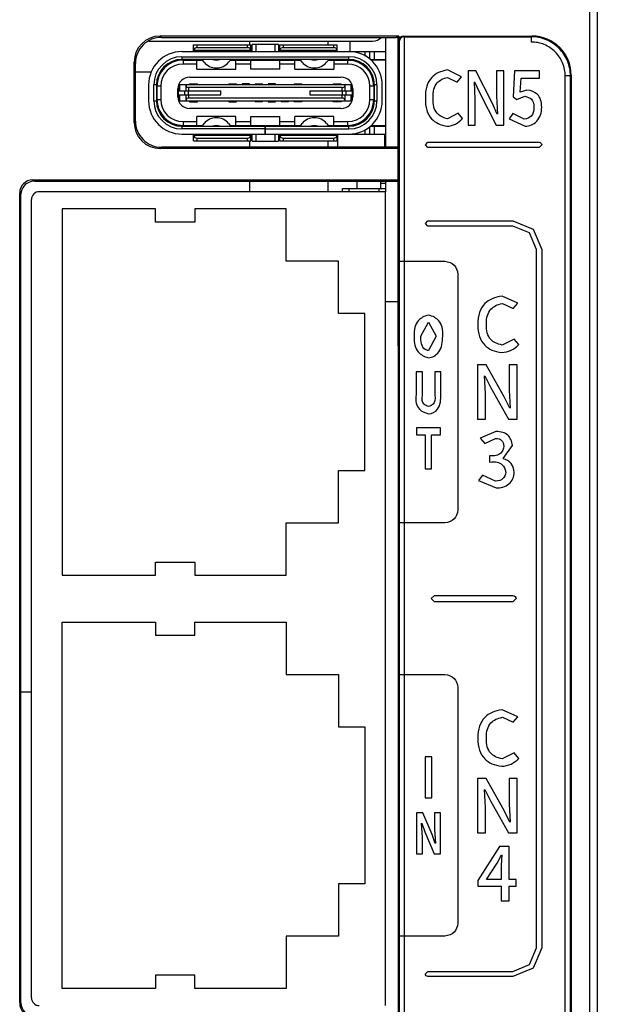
# Model space of a CAD drawing. Header units: millimetres. Extents: x -536 to 1170, y -857 to -283.
# Tile 18 of 38: x 552 to 575, y -447 to -409. Entities that reach past the tile are written whole.
import ezdxf

# ---------------------------------------------------------------- set-up
doc = ezdxf.new("R2010")
doc.units = ezdxf.units.MM
doc.header["$LTSCALE"] = 30.734
doc.layers.get('0').update_dxf_attribs({"linetype": 'CONTINUOUS'})

msp = doc.modelspace()

# ---------------------------------------------------------------- linework, layer by layer
at = {"linetype": 'Continuous'}
for p, q in [((574.228, -377.733), (574.228, -547.733)), ((574.228, -377.733), (574.228, -547.733)), ((574.528, -378.033), (574.528, -547.08)), ((574.528, -378.033), (574.528, -547.433)), ((574.528, -378.033), (574.528, -547.433)), ((557.374, -409.874), (565.928, -409.874)), ((557.807, -409.683), (557.857, -409.733)), ((566.929, -409.683), (557.807, -409.683)), ((557.857, -409.733), (566.837, -409.733)), ((561.228, -410.024), (561.228, -409.874)), ((564.228, -410.024), (564.228, -409.874)), ((565.078, -410.274), (565.078, -409.874)), ((566.428, -409.733), (566.428, -413.933)), ((566.912, -409.733), (566.837, -409.733)), ((566.929, -409.683), (566.912, -409.733)), ((566.929, -409.683), (566.912, -409.733)), ((566.912, -413.933), (566.912, -409.733)), ((566.929, -409.683), (566.929, -409.883)), ((566.929, -409.683), (566.929, -409.883)), ((566.929, -409.883), (566.943, -409.911)), ((566.929, -409.883), (566.943, -409.911)), ((566.943, -409.911), (566.943, -522.883)), ((567.129, -409.683), (567.143, -409.711)), ((567.129, -409.683), (567.143, -409.711)), ((567.129, -409.683), (572.029, -409.683)), ((567.129, -409.683), (572.029, -409.683)), ((567.143, -409.711), (567.143, -522.883)), ((567.143, -409.711), (567.143, -522.883)), ((567.143, -409.711), (572.001, -409.711)), ((572.001, -409.711), (572.029, -409.683)), ((572.001, -409.711), (572.001, -409.911)), ((572.001, -409.711), (572.001, -409.911)), ((558.638, -410.274), (566.428, -410.274)), ((559.078, -410.274), (559.078, -410.024)), ((559.078, -410.024), (561.278, -410.024)), ((559.078, -410.224), (561.278, -410.224)), ((559.208, -410.024), (559.208, -410.124)), ((559.208, -410.124), (561.148, -410.124)), ((559.828, -410.224), (559.828, -410.274)), ((560.528, -410.274), (560.528, -410.224)), ((561.148, -410.124), (561.148, -410.024)), ((561.278, -410.274), (561.278, -410.024)), ((561.328, -410.274), (561.328, -410.004)), ((562.328, -410.004), (561.328, -410.004)), ((561.458, -410.004), (561.458, -410.274)), ((562.198, -410.274), (562.198, -410.004)), ((562.328, -410.004), (562.328, -410.274)), ((562.378, -410.274), (562.378, -410.024)), ((562.378, -410.024), (564.578, -410.024)), ((562.378, -410.224), (564.578, -410.224)), ((562.508, -410.024), (562.508, -410.124)), ((562.508, -410.124), (564.448, -410.124)), ((563.128, -410.224), (563.128, -410.274)), ((563.828, -410.274), (563.828, -410.224)), ((564.448, -410.124), (564.448, -410.024)), ((564.578, -410.274), (564.578, -410.024)), ((565.648, -410.447), (565.648, -410.274)), ((565.821, -410.565), (565.821, -410.274)), ((565.995, -410.274), (565.995, -410.574)), ((556.808, -412.984), (556.808, -410.681)), ((556.808, -410.681), (556.858, -410.731)), ((558.638, -410.474), (558.638, -410.574)), ((558.638, -410.474), (565.018, -410.474)), ((565.018, -410.574), (558.638, -410.574)), ((558.678, -410.604), (558.678, -410.754)), ((558.678, -410.604), (559.423, -410.604)), ((559.203, -410.954), (559.203, -410.604)), ((559.485, -410.679), (559.431, -410.612)), ((560.475, -410.612), (560.421, -410.679)), ((560.483, -410.604), (563.173, -410.604)), ((560.703, -410.954), (560.703, -410.604)), ((561.278, -410.954), (561.278, -410.604)), ((561.328, -410.604), (561.328, -410.574)), ((561.433, -410.575), (561.433, -410.604)), ((562.233, -410.604), (562.233, -410.575)), ((562.328, -410.574), (562.328, -410.604)), ((562.378, -410.954), (562.378, -410.604)), ((562.953, -410.954), (562.953, -410.604)), ((563.235, -410.679), (563.181, -410.612)), ((564.225, -410.612), (564.171, -410.679)), ((564.233, -410.604), (565.259, -410.604)), ((564.453, -410.604), (564.453, -410.954)), ((564.778, -410.604), (564.778, -410.574)), ((564.978, -410.754), (564.978, -410.604)), ((565.018, -410.574), (565.018, -410.474)), ((565.028, -410.604), (565.028, -410.574)), ((565.078, -410.604), (565.078, -410.574)), ((565.832, -410.574), (566.428, -410.574)), ((566.428, -410.604), (565.876, -410.604)), ((556.858, -412.934), (556.858, -410.731)), ((556.858, -411.053), (557.462, -411.053)), ((557.8, -411.053), (557.847, -411.053)), ((559.203, -410.754), (558.678, -410.754)), ((559.203, -410.954), (560.703, -410.954)), ((561.278, -410.754), (560.703, -410.754)), ((562.378, -410.954), (561.278, -410.954)), ((562.953, -410.754), (562.378, -410.754)), ((562.953, -410.954), (564.453, -410.954)), ((564.978, -410.754), (564.453, -410.754)), ((569.327, -411.24), (568.795, -410.977)), ((569.581, -411.017), (569.581, -413.094)), ((569.884, -411.017), (569.581, -411.017)), ((570.505, -412.236), (569.884, -411.017)), ((570.675, -411.017), (570.675, -411.985)), ((570.955, -411.017), (570.675, -411.017)), ((570.955, -413.094), (570.955, -411.017)), ((571.362, -411.017), (571.306, -412.002)), ((572.311, -411.017), (571.362, -411.017)), ((572.311, -411.291), (572.311, -411.017)), ((558.928, -411.254), (564.728, -411.254)), ((568.8, -411.263), (569.166, -411.449)), ((569.166, -411.449), (569.327, -411.24)), ((569.861, -412.115), (569.823, -411.435)), ((569.835, -411.435), (570.031, -411.869)), ((571.573, -411.824), (571.616, -411.291)), ((571.616, -411.291), (572.311, -411.291)), ((573.3, -547.045), (573.3, -411.21)), ((573.3, -547.045), (573.3, -411.21)), ((573.5, -411.21), (573.3, -411.21)), ((573.5, -411.21), (573.3, -411.21)), ((573.5, -411.21), (573.528, -411.182)), ((573.5, -411.21), (573.528, -411.182)), ((573.5, -547.042), (573.5, -411.21)), ((573.5, -547.042), (573.5, -411.21)), ((573.528, -411.182), (573.528, -547.07)), ((573.528, -411.182), (573.528, -547.07)), ((557.358, -411.554), (557.358, -412.154)), ((557.558, -412.154), (557.558, -411.554)), ((557.658, -411.554), (557.558, -411.554)), ((557.658, -411.554), (557.658, -412.154)), ((557.678, -411.604), (557.678, -412.104)), ((557.828, -411.604), (557.678, -411.604)), ((557.828, -411.604), (557.828, -412.104)), ((558.483, -412.009), (558.483, -411.699)), ((558.483, -411.779), (560.128, -411.779)), ((558.492, -411.779), (558.492, -411.929)), ((565.149, -411.554), (558.507, -411.554)), ((558.533, -411.779), (558.533, -411.554)), ((558.54, -411.554), (558.54, -411.779)), ((558.75, -411.929), (558.75, -411.779)), ((558.777, -411.554), (558.792, -411.591)), ((558.792, -411.779), (558.792, -411.591)), ((558.871, -411.779), (558.871, -411.929)), ((558.885, -411.654), (558.885, -411.779)), ((564.772, -411.654), (558.885, -411.654)), ((558.928, -411.504), (558.928, -411.554)), ((558.928, -411.504), (559.228, -411.504)), ((559.228, -411.554), (559.228, -411.504)), ((560.128, -411.929), (560.128, -411.779)), ((560.428, -411.504), (560.428, -411.554)), ((560.428, -411.504), (560.728, -411.504)), ((560.728, -411.554), (560.728, -411.504)), ((560.938, -411.504), (560.938, -411.554)), ((561.218, -411.504), (560.938, -411.504)), ((561.218, -411.554), (561.218, -411.504)), ((561.438, -411.504), (561.438, -411.554)), ((561.438, -411.504), (561.718, -411.504)), ((561.718, -411.554), (561.718, -411.504)), ((561.938, -411.504), (561.938, -411.554)), ((562.218, -411.504), (561.938, -411.504)), ((562.218, -411.554), (562.218, -411.504)), ((562.928, -411.504), (562.928, -411.554)), ((562.928, -411.504), (563.228, -411.504)), ((563.228, -411.554), (563.228, -411.504)), ((563.528, -411.779), (563.528, -411.929)), ((563.528, -411.779), (565.173, -411.779)), ((564.428, -411.504), (564.428, -411.554)), ((564.428, -411.504), (564.728, -411.504)), ((564.728, -411.554), (564.728, -411.504)), ((564.772, -411.779), (564.772, -411.654)), ((564.785, -411.929), (564.785, -411.779)), ((564.879, -411.554), (564.864, -411.591)), ((564.864, -411.591), (564.864, -411.779)), ((564.906, -411.779), (564.906, -411.929)), ((565.116, -411.779), (565.116, -411.554)), ((565.123, -411.554), (565.123, -411.779)), ((565.164, -411.929), (565.164, -411.779)), ((565.173, -411.699), (565.173, -412.009)), ((565.828, -412.104), (565.828, -411.604)), ((565.978, -411.604), (565.828, -411.604)), ((565.978, -411.604), (565.978, -412.104)), ((565.998, -412.154), (565.998, -411.554)), ((566.098, -411.554), (565.998, -411.554)), ((566.098, -411.554), (566.098, -412.154)), ((566.298, -412.154), (566.298, -411.554)), ((571.83, -411.751), (571.573, -411.824)), ((557.558, -412.154), (557.658, -412.154)), ((557.678, -412.104), (557.828, -412.104)), ((558.483, -411.929), (560.128, -411.929)), ((558.507, -412.154), (565.149, -412.154)), ((558.533, -412.154), (558.533, -411.929)), ((558.54, -411.929), (558.54, -412.154)), ((558.792, -412.117), (558.777, -412.154)), ((558.792, -412.117), (558.792, -411.929)), ((558.885, -411.929), (558.885, -412.054)), ((564.772, -412.054), (558.885, -412.054)), ((558.928, -412.154), (558.928, -412.204)), ((558.928, -412.204), (559.228, -412.204)), ((559.228, -412.204), (559.228, -412.154)), ((560.428, -412.154), (560.428, -412.204)), ((560.428, -412.204), (560.728, -412.204)), ((560.728, -412.204), (560.728, -412.154)), ((561.438, -412.154), (561.438, -412.204)), ((561.718, -412.204), (561.438, -412.204)), ((561.718, -412.204), (561.718, -412.154)), ((561.938, -412.154), (561.938, -412.204)), ((561.938, -412.204), (562.218, -412.204)), ((562.218, -412.204), (562.218, -412.154)), ((562.438, -412.154), (562.438, -412.204)), ((562.718, -412.204), (562.438, -412.204)), ((562.718, -412.204), (562.718, -412.154)), ((562.928, -412.204), (562.928, -412.154)), ((563.228, -412.204), (562.928, -412.204)), ((563.228, -412.154), (563.228, -412.204)), ((563.528, -411.929), (565.173, -411.929)), ((564.428, -412.204), (564.428, -412.154)), ((564.728, -412.204), (564.428, -412.204)), ((564.728, -412.154), (564.728, -412.204)), ((564.772, -412.054), (564.772, -411.929)), ((564.864, -411.929), (564.864, -412.117)), ((564.864, -412.117), (564.879, -412.154)), ((565.116, -412.154), (565.116, -411.929)), ((565.123, -411.929), (565.123, -412.154)), ((565.828, -412.104), (565.978, -412.104)), ((565.998, -412.154), (566.098, -412.154)), ((569.861, -413.094), (569.861, -412.115)), ((570.031, -411.869), (570.652, -413.094)), ((570.675, -411.985), (570.713, -412.676)), ((571.306, -412.002), (571.449, -412.106)), ((571.449, -412.106), (571.749, -411.988)), ((564.728, -412.454), (558.928, -412.454)), ((570.7, -412.676), (570.505, -412.236)), ((556.808, -412.984), (556.858, -412.934)), ((558.678, -412.954), (558.678, -413.104)), ((558.678, -412.954), (559.203, -412.954)), ((559.203, -413.104), (559.203, -412.754)), ((560.703, -412.754), (559.203, -412.754)), ((560.703, -413.104), (560.703, -412.754)), ((560.703, -412.954), (561.278, -412.954)), ((561.278, -413.104), (561.278, -412.754)), ((561.278, -412.754), (562.378, -412.754)), ((562.378, -413.104), (562.378, -412.754)), ((562.378, -412.954), (562.953, -412.954)), ((562.953, -413.104), (562.953, -412.754)), ((564.453, -412.754), (562.953, -412.754)), ((564.453, -413.104), (564.453, -412.754)), ((564.453, -412.954), (564.978, -412.954)), ((564.978, -413.104), (564.978, -412.954)), ((569.207, -412.626), (568.792, -412.846)), ((569.365, -412.832), (569.207, -412.626)), ((571.296, -412.643), (571.156, -412.854)), ((571.156, -412.854), (571.769, -413.131)), ((571.733, -412.866), (571.296, -412.643)), ((558.638, -413.134), (558.638, -413.234)), ((558.638, -413.134), (565.018, -413.134)), ((561.823, -413.234), (558.638, -413.234)), ((558.678, -413.104), (559.423, -413.104)), ((559.431, -413.097), (559.485, -413.03)), ((560.421, -413.03), (560.475, -413.097)), ((560.483, -413.104), (563.173, -413.104)), ((561.328, -413.134), (561.328, -413.104)), ((561.433, -413.104), (561.433, -413.133)), ((561.823, -413.434), (561.823, -413.134)), ((561.833, -413.434), (561.833, -413.134)), ((561.833, -413.234), (565.018, -413.234)), ((562.233, -413.133), (562.233, -413.104)), ((562.328, -413.104), (562.328, -413.134)), ((563.181, -413.097), (563.235, -413.03)), ((564.171, -413.03), (564.225, -413.097)), ((564.233, -413.104), (565.259, -413.104)), ((564.603, -413.134), (564.603, -413.104)), ((565.018, -413.234), (565.018, -413.134)), ((565.648, -413.434), (565.648, -413.262)), ((565.821, -413.434), (565.821, -413.143)), ((565.832, -413.134), (566.428, -413.134)), ((565.876, -413.104), (566.428, -413.104)), ((565.995, -413.134), (565.995, -413.434)), ((566.403, -413.134), (566.403, -413.104)), ((569.581, -413.094), (569.861, -413.094)), ((570.652, -413.094), (570.955, -413.094)), ((558.638, -413.434), (561.823, -413.434)), ((559.078, -413.684), (559.078, -413.434)), ((561.278, -413.484), (559.078, -413.484)), ((559.078, -413.684), (561.278, -413.684)), ((559.208, -413.584), (559.208, -413.684)), ((559.208, -413.584), (561.148, -413.584)), ((559.828, -413.434), (559.828, -413.484)), ((560.528, -413.484), (560.528, -413.434)), ((561.148, -413.684), (561.148, -413.584)), ((561.228, -413.933), (561.228, -413.684)), ((561.278, -413.684), (561.278, -413.434)), ((561.328, -413.704), (561.328, -413.434)), ((561.328, -413.704), (562.328, -413.704)), ((561.458, -413.434), (561.458, -413.704)), ((561.823, -413.434), (566.428, -413.434)), ((562.198, -413.704), (562.198, -413.434)), ((562.328, -413.434), (562.328, -413.704)), ((562.378, -413.684), (562.378, -413.434)), ((564.578, -413.484), (562.378, -413.484)), ((562.378, -413.684), (564.578, -413.684)), ((562.508, -413.584), (562.508, -413.684)), ((562.508, -413.584), (564.448, -413.584)), ((563.128, -413.434), (563.128, -413.484)), ((563.828, -413.484), (563.828, -413.434)), ((564.228, -413.933), (564.228, -413.684)), ((564.448, -413.684), (564.448, -413.584)), ((564.578, -413.684), (564.578, -413.434)), ((564.603, -413.933), (564.603, -413.434)), ((566.403, -413.933), (566.403, -413.434)), ((566.403, -413.617), (566.428, -413.617)), ((566.408, -413.617), (566.408, -413.933)), ((557.807, -413.983), (557.857, -413.933)), ((566.929, -413.983), (557.807, -413.983)), ((566.912, -413.933), (557.853, -413.933)), ((566.912, -415.233), (566.912, -413.933)), ((566.912, -413.933), (566.929, -413.983)), ((566.929, -415.183), (566.929, -413.983)), ((567.95, -413.846), (568.05, -413.746)), ((568.05, -413.946), (567.95, -413.846)), ((568.05, -413.746), (572.3, -413.746)), ((572.3, -413.946), (568.05, -413.946)), ((572.4, -413.846), (572.3, -413.946)), ((552.927, -415.183), (552.978, -415.233)), ((552.927, -415.183), (566.929, -415.183)), ((566.929, -415.183), (566.912, -415.233)), ((553.012, -415.233), (566.912, -415.233)), ((561.228, -415.634), (561.228, -415.233)), ((564.228, -415.634), (564.228, -415.233)), ((564.778, -415.634), (564.778, -415.517)), ((564.778, -415.517), (566.428, -415.517)), ((565.028, -415.634), (565.028, -415.517)), ((565.328, -415.233), (565.328, -415.517)), ((566.178, -415.634), (566.178, -415.517)), ((566.228, -415.233), (566.228, -415.517)), ((566.428, -415.321), (566.228, -415.321)), ((566.428, -415.233), (566.428, -415.634)), ((566.912, -421.526), (566.912, -415.233)), ((552.428, -446.653), (552.428, -415.682)), ((552.428, -415.682), (552.478, -415.732)), ((552.478, -419.715), (552.478, -415.732)), ((552.878, -446.454), (552.878, -415.934)), ((566.428, -415.634), (553.178, -415.634)), ((566.428, -446.754), (566.428, -415.634)), ((554.057, -416.294), (554.057, -430.294)), ((557.628, -416.294), (554.057, -416.294)), ((557.628, -416.794), (557.628, -416.294)), ((559.128, -416.294), (559.128, -416.794)), ((562.628, -416.294), (559.128, -416.294)), ((562.628, -418.294), (562.628, -416.294)), ((559.128, -416.794), (557.628, -416.794)), ((567.95, -416.846), (568.05, -416.746)), ((568.05, -416.946), (567.95, -416.846)), ((568.05, -416.746), (571.3, -416.746)), ((571.3, -416.946), (568.05, -416.946)), ((571.3, -416.746), (572.077, -417.068)), ((571.936, -417.21), (571.3, -416.946)), ((572.077, -417.068), (572.4, -417.846)), ((572.2, -417.846), (571.936, -417.21)), ((572.2, -444.543), (572.2, -417.846)), ((572.4, -417.846), (572.4, -444.543)), ((564.628, -418.294), (562.628, -418.294)), ((564.628, -420.294), (564.628, -418.294)), ((566.943, -418.295), (568.693, -418.295)), ((566.943, -428.295), (566.943, -418.295)), ((569.193, -418.795), (569.193, -427.795)), ((552.478, -446.653), (552.478, -419.715)), ((571.481, -419.89), (570.891, -419.628)), ((566.428, -419.834), (566.912, -419.834)), ((570.896, -419.913), (571.303, -420.099)), ((571.303, -420.099), (571.481, -419.89)), ((565.628, -420.294), (564.628, -420.294)), ((565.628, -426.294), (565.628, -420.294)), ((567.773, -421.161), (568.068, -420.623)), ((568.068, -420.623), (568.364, -421.161)), ((568.364, -421.161), (568.068, -421.709)), ((566.912, -421.526), (566.912, -519.135)), ((566.912, -421.526), (566.912, -519.135)), ((571.348, -421.276), (570.888, -421.496)), ((571.523, -421.482), (571.348, -421.276)), ((569.943, -422.257), (569.943, -424.335)), ((570.278, -422.257), (569.943, -422.257)), ((570.967, -423.477), (570.278, -422.257)), ((571.156, -422.257), (571.156, -423.225)), ((571.466, -422.257), (571.156, -422.257)), ((571.466, -424.335), (571.466, -422.257)), ((567.597, -422.526), (567.597, -423.388)), ((567.84, -422.526), (567.597, -422.526)), ((567.84, -423.415), (567.84, -422.526)), ((568.306, -422.526), (568.306, -423.415)), ((568.54, -422.526), (568.306, -422.526)), ((568.54, -423.388), (568.54, -422.526)), ((570.253, -423.355), (570.211, -422.675)), ((570.225, -422.675), (570.442, -423.11)), ((570.442, -423.11), (571.131, -424.335)), ((570.253, -424.335), (570.253, -423.355)), ((571.184, -423.917), (570.967, -423.477)), ((571.156, -423.225), (571.198, -423.917)), ((569.943, -424.335), (570.253, -424.335)), ((571.131, -424.335), (571.466, -424.335)), ((567.605, -424.669), (567.605, -424.929)), ((568.534, -424.669), (567.605, -424.669)), ((567.605, -424.929), (567.946, -424.929)), ((567.946, -424.929), (567.946, -426.235)), ((568.189, -426.235), (568.189, -424.929)), ((568.189, -424.929), (568.534, -424.929)), ((568.534, -424.929), (568.534, -424.669)), ((570.645, -424.808), (570.05, -425.059)), ((570.05, -425.059), (570.219, -425.262)), ((570.219, -425.262), (570.634, -425.065)), ((570.922, -425.833), (571.28, -425.344)), ((570.408, -425.731), (570.408, -425.971)), ((564.628, -428.294), (564.628, -426.294)), ((564.628, -426.294), (565.628, -426.294)), ((567.946, -426.235), (568.189, -426.235)), ((570.137, -426.468), (569.979, -426.676)), ((570.628, -426.696), (570.137, -426.468)), ((569.979, -426.676), (570.656, -426.961)), ((562.628, -430.294), (562.628, -428.294)), ((562.628, -428.294), (564.628, -428.294)), ((568.693, -428.295), (566.943, -428.295)), ((557.628, -430.294), (557.628, -429.794)), ((557.628, -429.794), (559.128, -429.794)), ((559.128, -429.794), (559.128, -430.294)), ((554.057, -430.294), (557.628, -430.294)), ((559.128, -430.294), (562.628, -430.294)), ((568.175, -431.194), (568.3, -431.069)), ((568.3, -431.319), (568.175, -431.194)), ((568.3, -431.069), (571.3, -431.069)), ((571.3, -431.319), (568.3, -431.319)), ((571.425, -431.194), (571.3, -431.319)), ((554.057, -446.094), (554.057, -432.094)), ((554.057, -432.094), (557.628, -432.094)), ((557.628, -432.094), (557.628, -432.594)), ((559.128, -432.594), (559.128, -432.094)), ((559.128, -432.094), (562.628, -432.094)), ((562.628, -432.094), (562.628, -434.094)), ((557.628, -432.594), (559.128, -432.594)), ((562.628, -434.094), (564.628, -434.094)), ((564.628, -434.094), (564.628, -436.094)), ((566.943, -434.095), (568.693, -434.095)), ((566.943, -444.095), (566.943, -434.095)), ((552.878, -434.765), (552.478, -434.765)), ((569.193, -434.595), (569.193, -443.595)), ((571.481, -435.709), (570.891, -435.446)), ((570.896, -435.731), (571.303, -435.917)), ((571.303, -435.917), (571.481, -435.709)), ((564.628, -436.094), (565.628, -436.094)), ((565.628, -436.094), (565.628, -442.094)), ((567.948, -437.24), (567.948, -438.806)), ((568.191, -437.24), (567.948, -437.24)), ((568.191, -438.806), (568.191, -437.24)), ((571.348, -437.094), (570.888, -437.314)), ((571.523, -437.3), (571.348, -437.094)), ((569.943, -438.076), (569.943, -440.153)), ((570.278, -438.076), (569.943, -438.076)), ((570.967, -439.295), (570.278, -438.076)), ((571.156, -438.076), (571.156, -439.044)), ((571.466, -438.076), (571.156, -438.076)), ((571.466, -440.153), (571.466, -438.076)), ((570.253, -439.174), (570.211, -438.493)), ((570.225, -438.493), (570.442, -438.928)), ((567.948, -438.806), (568.191, -438.806)), ((570.442, -438.928), (571.131, -440.153)), ((570.253, -440.153), (570.253, -439.174)), ((571.184, -439.735), (570.967, -439.295)), ((571.156, -439.044), (571.198, -439.735)), ((567.604, -439.383), (567.604, -440.949)), ((567.852, -439.383), (567.604, -439.383)), ((568.205, -440.217), (567.852, -439.383)), ((568.303, -439.383), (568.303, -440.007)), ((568.533, -439.383), (568.303, -439.383)), ((568.533, -440.949), (568.533, -439.383)), ((567.834, -440.32), (567.804, -439.774)), ((567.812, -439.774), (567.935, -440.111)), ((568.303, -440.007), (568.334, -440.555)), ((567.834, -440.949), (567.834, -440.32)), ((567.935, -440.111), (568.287, -440.949)), ((568.326, -440.555), (568.205, -440.217)), ((569.943, -440.153), (570.253, -440.153)), ((571.131, -440.153), (571.466, -440.153)), ((570.783, -440.666), (569.957, -441.967)), ((571.159, -440.666), (570.783, -440.666)), ((571.159, -441.933), (571.159, -440.666)), ((567.604, -440.949), (567.834, -440.949)), ((568.287, -440.949), (568.533, -440.949)), ((570.693, -441.307), (570.86, -440.988)), ((570.871, -440.988), (570.854, -441.388)), ((570.284, -441.933), (570.693, -441.307)), ((570.854, -441.388), (570.854, -441.933)), ((570.854, -441.933), (570.284, -441.933)), ((571.424, -441.933), (571.159, -441.933)), ((571.424, -442.184), (571.424, -441.933)), ((564.628, -442.094), (564.628, -444.094)), ((565.628, -442.094), (564.628, -442.094)), ((569.957, -441.967), (569.957, -442.184)), ((569.957, -442.184), (570.854, -442.184)), ((570.854, -442.184), (570.854, -442.743)), ((571.159, -442.184), (571.424, -442.184)), ((571.159, -442.743), (571.159, -442.184)), ((570.854, -442.743), (571.159, -442.743)), ((562.628, -444.094), (562.628, -446.094)), ((564.628, -444.094), (562.628, -444.094)), ((568.693, -444.095), (566.943, -444.095)), ((571.936, -445.179), (572.2, -444.543)), ((572.4, -444.543), (572.077, -445.32)), ((571.3, -445.443), (571.936, -445.179)), ((572.077, -445.32), (571.3, -445.643)), ((557.628, -445.594), (557.628, -446.094)), ((559.128, -445.594), (557.628, -445.594)), ((559.128, -446.094), (559.128, -445.594)), ((567.95, -445.543), (568.05, -445.443)), ((568.05, -445.443), (571.3, -445.443)), ((571.3, -445.643), (568.05, -445.643)), ((557.628, -446.094), (554.057, -446.094)), ((562.628, -446.094), (559.128, -446.094)), ((552.428, -446.653), (552.478, -446.653))]:
    msp.add_line(p, q, dxfattribs=at)
for centre, radius, start, end in [((565.928, -409.374), 0.5, 269.9999, 313.9939), ((567.143, -409.911), 0.2, 90.0113, 179.9625), ((558.638, -411.554), 1.28, 90, 180), ((565.018, -411.554), 1.28, 0, 90), ((558.638, -411.554), 1.08, 90, 180), ((558.638, -411.554), 0.98, 90, 180), ((558.678, -411.604), 1, 90, 180), ((558.948, -410.544), 0.13, 332.1395, 346.4778), ((559.353, -410.674), 0.1, 38.6822, 90), ((559.953, -410.304), 0.6, 218.6822, 321.3178), ((559.953, -410.304), 0.3, 244.4223, 295.5777), ((560.553, -410.674), 0.1, 90, 141.3178), ((561.408, -410.544), 0.13, 193.4821, 207.8169), ((562.248, -410.544), 0.13, 332.1831, 346.5179), ((563.103, -410.674), 0.1, 38.6822, 90), ((563.703, -410.304), 0.6, 218.6822, 321.3178), ((563.703, -410.304), 0.3, 244.4223, 295.5777), ((564.303, -410.674), 0.1, 90, 141.3178), ((564.708, -410.544), 0.13, 193.5224, 207.8607), ((564.978, -411.604), 1, 0, 90), ((565.018, -411.554), 1.08, 0, 90), ((565.018, -411.554), 0.98, 0, 90), ((558.678, -411.604), 0.85, 90, 180), ((564.978, -411.604), 0.85, 0, 90), ((558.928, -411.699), 0.445, 90, 180), ((564.728, -411.699), 0.445, 0, 90), ((558.638, -412.154), 1.28, 180, 270), ((558.638, -412.154), 1.08, 180, 270), ((558.638, -412.154), 0.98, 180, 270), ((558.678, -412.104), 1, 180, 270), ((558.678, -412.104), 0.85, 180, 270), ((558.928, -412.009), 0.445, 180, 270), ((564.728, -412.009), 0.445, 270, 0), ((564.978, -412.104), 1, 270, 0), ((564.978, -412.104), 0.85, 270, 0), ((565.018, -412.154), 1.28, 270, 0), ((565.018, -412.154), 1.08, 270, 0), ((565.018, -412.154), 0.98, 270, 0), ((559.953, -413.405), 0.6, 38.6822, 141.3178), ((563.703, -413.405), 0.6, 38.6822, 141.3178), ((558.948, -413.164), 0.13, 13.5224, 27.8607), ((559.353, -413.034), 0.1, 270, 321.3178), ((559.953, -413.405), 0.3, 64.4223, 115.5777), ((560.553, -413.034), 0.1, 218.6822, 270), ((561.408, -413.164), 0.13, 152.1831, 166.5179), ((562.248, -413.164), 0.13, 13.4821, 27.8169), ((563.103, -413.034), 0.1, 270, 321.3178), ((563.703, -413.405), 0.3, 64.4223, 115.5777), ((564.303, -413.034), 0.1, 218.6822, 270), ((564.708, -413.164), 0.13, 152.1395, 166.4778), ((552.986, -415.769), 0.536, 90.8521, 104.8893), ((553.178, -415.934), 0.3, 90, 180), ((553.178, -446.454), 0.3, 180, 270), ((552.978, -446.653), 0.55, 180, 270), ((552.978, -446.653), 0.5, 180, 270)]:
    msp.add_arc(centre, radius, start, end, dxfattribs=at)
for centre, major_axis, ratio, start_param, end_param in [((557.809, -410.684), (-0.709, 0.709), 0.997509, -0.784151, 0.784151), ((567.129, -409.883), (-0.089, 0.179), 0.999239, -0.463221, 1.106966), ((572.027, -411.184), (1.062, 1.062), 0.998783, -0.784789, 0.784789), ((559.208, -410.254), (0.13, 0), 1, 1.570796, 2.908724), ((561.148, -410.254), (0.13, 0), 1, 6.516053, 7.853982), ((562.508, -410.254), (0.13, 0), 1, 1.570796, 2.908724), ((564.448, -410.254), (0.13, 0), 1, 6.516053, 7.853982), ((558.885, -411.554), (0, 0.1), 1, -4.331883, -3.141593), ((564.772, -411.554), (0, 0.1), 1, -3.141593, -1.951303), ((558.885, -412.154), (0.1, 0), 1, 1.570796, 2.761086), ((564.772, -412.154), (0.1, 0), 1, 0.380506, 1.570796), ((557.809, -412.981), (0.709, 0.709), 0.997509, 2.357441, 3.925744), ((559.208, -413.454), (0, 0.13), 1, 1.803665, 3.141593), ((561.148, -413.454), (0, 0.13), 1, -3.141593, -1.803665), ((562.508, -413.454), (0, 0.13), 1, 1.803665, 3.141593), ((564.448, -413.454), (0, 0.13), 1, -3.141593, -1.803665), ((552.929, -415.683), (-0.354, 0.354), 0.997509, -0.784151, 0.784151), ((551.362, -415.4), (1.742, 0.159), 0.03057, 0.323554, 0.380551), ((552.933, -415.688), (0.181, 0.477), 0.87555, 1.941441, 1.979691)]:
    msp.add_ellipse(centre, major_axis=major_axis, ratio=ratio, start_param=start_param, end_param=end_param, dxfattribs=at)
for points, knots in [([(557.853, -409.733), (557.724, -409.733), (557.462, -409.785), (557.132, -410.006), (556.911, -410.337), (556.858, -410.598), (556.858, -410.728)], [0, 0, 0, 0, 0.249993, 0.5, 0.750007, 1, 1, 1, 1]), ([(573.5, -411.21), (573.5, -411.015), (573.422, -410.621), (573.088, -410.123), (572.59, -409.789), (572.196, -409.711), (572.001, -409.711)], [0, 0, 0, 0, 0.250018, 0.5, 0.749982, 1, 1, 1, 1]), ([(573.3, -411.21), (573.3, -411.041), (573.233, -410.699), (572.943, -410.267), (572.512, -409.978), (572.17, -409.911), (572.001, -409.911)], [0, 0, 0, 0, 0.250026, 0.5, 0.749974, 1, 1, 1, 1]), ([(568.795, -410.977), (568.535, -411.022), (568.085, -411.238), (567.938, -411.715), (567.95, -412.061)], [0, 0, 0, 0, 0.444129, 1, 1, 1, 1]), ([(568.253, -412.05), (568.232, -411.801), (568.321, -411.465), (568.628, -411.301), (568.8, -411.263)], [0, 0, 0, 0, 0.57147, 1, 1, 1, 1]), ([(572.4, -412.411), (572.403, -412.188), (572.302, -411.885), (572.004, -411.766), (571.83, -411.751)], [0, 0, 0, 0, 0.549396, 1, 1, 1, 1]), ([(567.95, -412.061), (567.936, -412.406), (568.079, -412.878), (568.525, -413.089), (568.782, -413.131)], [0, 0, 0, 0, 0.557459, 1, 1, 1, 1]), ([(568.792, -412.846), (568.62, -412.806), (568.313, -412.64), (568.228, -412.301), (568.253, -412.05)], [0, 0, 0, 0, 0.426779, 1, 1, 1, 1]), ([(571.749, -411.988), (571.862, -412.002), (572.05, -412.085), (572.11, -412.282), (572.105, -412.422)], [0, 0, 0, 0, 0.456674, 1, 1, 1, 1]), ([(572.105, -412.422), (572.107, -412.564), (572.041, -412.765), (571.848, -412.85), (571.733, -412.866)], [0, 0, 0, 0, 0.541371, 1, 1, 1, 1]), ([(571.769, -413.131), (571.928, -413.131), (572.293, -412.977), (572.4, -412.6), (572.4, -412.411)], [0, 0, 0, 0, 0.457304, 1, 1, 1, 1]), ([(556.858, -412.938), (556.858, -413.067), (556.911, -413.328), (557.132, -413.659), (557.462, -413.88), (557.724, -413.933), (557.853, -413.933)], [0, 0, 0, 0, 0.249993, 0.5, 0.750007, 1, 1, 1, 1]), ([(552.848, -415.251), (552.748, -415.278), (552.559, -415.398), (552.482, -415.609), (552.478, -415.713)], [0, 0, 0, 0, 0.499649, 1, 1, 1, 1]), ([(568.693, -418.295), (568.846, -418.309), (569.081, -418.407), (569.179, -418.642), (569.193, -418.795)], [0, 0, 0, 0, 0.499982, 1, 1, 1, 1]), ([(570.891, -419.628), (570.602, -419.662), (570.123, -419.869), (569.955, -420.363), (569.954, -420.711)], [0, 0, 0, 0, 0.462931, 1, 1, 1, 1]), ([(570.29, -420.7), (570.277, -420.45), (570.379, -420.102), (570.706, -419.945), (570.896, -419.913)], [0, 0, 0, 0, 0.553017, 1, 1, 1, 1]), ([(568.068, -420.354), (567.898, -420.394), (567.587, -420.562), (567.5, -420.904), (567.525, -421.161)], [0, 0, 0, 0, 0.420962, 1, 1, 1, 1]), ([(568.612, -421.161), (568.636, -420.904), (568.549, -420.562), (568.239, -420.394), (568.068, -420.354)], [0, 0, 0, 0, 0.578505, 1, 1, 1, 1]), ([(569.954, -420.711), (569.952, -421.058), (570.117, -421.547), (570.591, -421.749), (570.877, -421.781)], [0, 0, 0, 0, 0.538463, 1, 1, 1, 1]), ([(570.888, -421.496), (570.697, -421.463), (570.37, -421.304), (570.273, -420.953), (570.29, -420.7)], [0, 0, 0, 0, 0.445315, 1, 1, 1, 1]), ([(567.525, -421.161), (567.5, -421.418), (567.587, -421.763), (567.898, -421.937), (568.068, -421.98)], [0, 0, 0, 0, 0.579271, 1, 1, 1, 1]), ([(568.068, -421.709), (568.026, -421.709), (567.8, -421.628), (567.773, -421.34), (567.773, -421.161)], [0, 0, 0, 0, 0.192534, 1, 1, 1, 1]), ([(568.068, -421.98), (568.218, -421.98), (568.573, -421.753), (568.612, -421.367), (568.612, -421.161)], [0, 0, 0, 0, 0.420729, 1, 1, 1, 1]), ([(567.597, -423.388), (567.561, -423.636), (567.631, -423.95), (567.919, -424.092), (568.07, -424.122)], [0, 0, 0, 0, 0.597964, 1, 1, 1, 1]), ([(568.07, -423.851), (567.998, -423.831), (567.841, -423.742), (567.809, -423.565), (567.84, -423.415)], [0, 0, 0, 0, 0.359287, 1, 1, 1, 1]), ([(568.07, -424.122), (568.199, -424.122), (568.537, -423.946), (568.54, -423.58), (568.54, -423.388)], [0, 0, 0, 0, 0.401631, 1, 1, 1, 1]), ([(568.306, -423.415), (568.336, -423.565), (568.302, -423.743), (568.144, -423.831), (568.07, -423.851)], [0, 0, 0, 0, 0.637117, 1, 1, 1, 1]), ([(571.28, -425.344), (571.259, -425.169), (571.135, -424.891), (570.843, -424.803), (570.645, -424.808)], [0, 0, 0, 0, 0.476662, 1, 1, 1, 1]), ([(570.953, -425.367), (570.934, -425.479), (570.834, -425.699), (570.599, -425.756), (570.408, -425.731)], [0, 0, 0, 0, 0.395101, 1, 1, 1, 1]), ([(570.634, -425.065), (570.736, -425.067), (570.888, -425.121), (570.946, -425.271), (570.953, -425.367)], [0, 0, 0, 0, 0.513618, 1, 1, 1, 1]), ([(570.408, -425.971), (570.625, -425.935), (570.886, -425.991), (571.001, -426.232), (571.023, -426.352)], [0, 0, 0, 0, 0.616828, 1, 1, 1, 1]), ([(571.351, -426.366), (571.341, -426.225), (571.26, -426.001), (571.053, -425.88), (570.922, -425.847)], [0, 0, 0, 0, 0.508316, 1, 1, 1, 1]), ([(571.023, -426.352), (571.011, -426.463), (570.935, -426.639), (570.752, -426.697), (570.628, -426.696)], [0, 0, 0, 0, 0.47878, 1, 1, 1, 1]), ([(570.656, -426.961), (570.828, -426.961), (571.188, -426.878), (571.351, -426.527), (571.351, -426.366)], [0, 0, 0, 0, 0.515418, 1, 1, 1, 1]), ([(569.193, -427.795), (569.179, -427.947), (569.081, -428.182), (568.846, -428.28), (568.693, -428.295)], [0, 0, 0, 0, 0.500018, 1, 1, 1, 1]), ([(568.693, -434.095), (568.846, -434.109), (569.081, -434.207), (569.179, -434.442), (569.193, -434.595)], [0, 0, 0, 0, 0.499982, 1, 1, 1, 1]), ([(570.891, -435.446), (570.602, -435.481), (570.123, -435.688), (569.955, -436.182), (569.954, -436.53)], [0, 0, 0, 0, 0.462931, 1, 1, 1, 1]), ([(570.29, -436.519), (570.277, -436.268), (570.379, -435.92), (570.706, -435.763), (570.896, -435.731)], [0, 0, 0, 0, 0.553017, 1, 1, 1, 1]), ([(569.954, -436.53), (569.952, -436.876), (570.117, -437.365), (570.591, -437.567), (570.877, -437.599)], [0, 0, 0, 0, 0.538463, 1, 1, 1, 1]), ([(570.888, -437.314), (570.697, -437.281), (570.37, -437.122), (570.273, -436.772), (570.29, -436.519)], [0, 0, 0, 0, 0.445315, 1, 1, 1, 1]), ([(569.193, -443.595), (569.179, -443.747), (569.081, -443.982), (568.846, -444.08), (568.693, -444.095)], [0, 0, 0, 0, 0.500018, 1, 1, 1, 1])]:
    msp.add_open_spline(points, degree=3, knots=knots, dxfattribs=at)
for points in [[(568.782, -413.131), (569, -413.131), (569.23, -413.004), (569.365, -412.832)], [(572.3, -413.746), (572.347, -413.746), (572.4, -413.799), (572.4, -413.846)], [(570.877, -421.781), (571.114, -421.781), (571.367, -421.661), (571.523, -421.482)], [(571.3, -431.069), (571.359, -431.069), (571.425, -431.135), (571.425, -431.194)], [(570.877, -437.599), (571.114, -437.599), (571.367, -437.48), (571.523, -437.3)], [(568.05, -445.643), (568.003, -445.643), (567.95, -445.59), (567.95, -445.543)]]:
    msp.add_open_spline(points, degree=3, dxfattribs=at)

doc.saveas('drawing.dxf')
